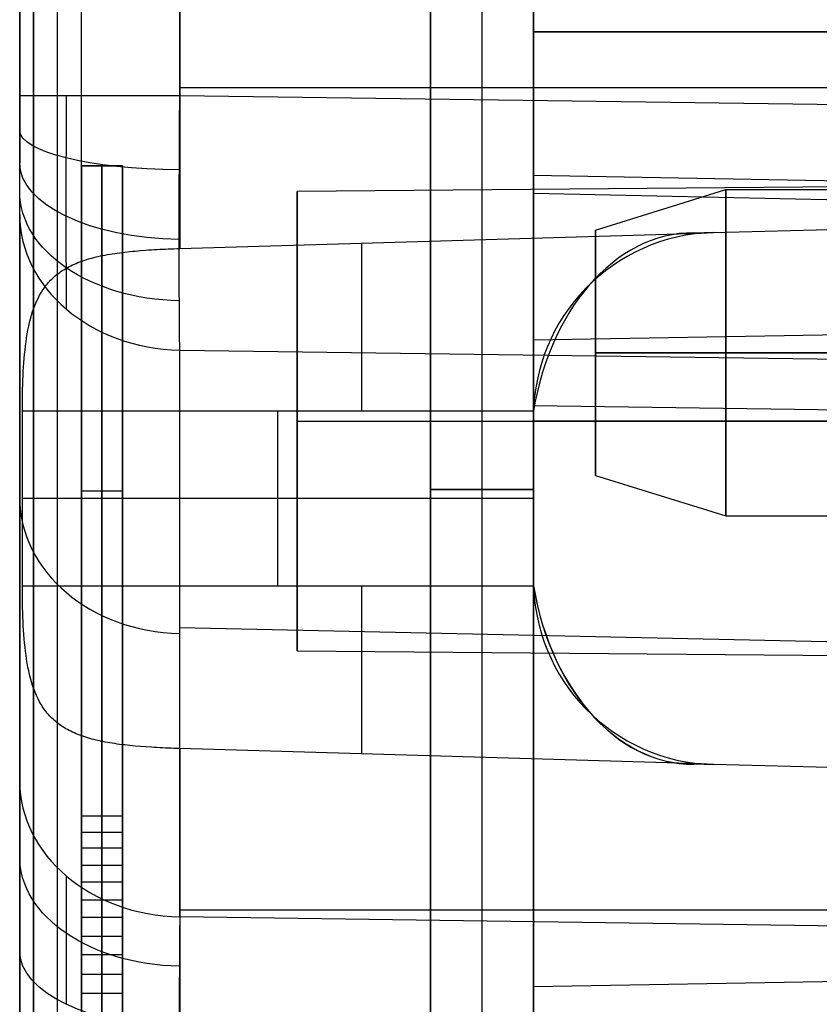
# Model space of a CAD drawing. Extents: x -8 to 8, y 0 to 107.
# Tile 242 of 256: x -8.42 to -4.52, y 88.61 to 93.4. Entities that reach past the tile are written whole.
import ezdxf

# ---------------------------------------------------------------- set-up
doc = ezdxf.new("R2010")
doc.units = 0
doc.layers.add('COUPLER_CASE', color=7, linetype='CONTINUOUS')
doc.layers.add('COUPLER_PCB', color=7, linetype='CONTINUOUS')

msp = doc.modelspace()

# ---------------------------------------------------------------- linework, layer by layer
at = {"layer": 'COUPLER_CASE', "color": 254}
for p, q in [((-8.1153, 54.6359, 115.0777), (-8.1153, 106.2242, 115.0777)), ((-8.2319, 54.6396, 115.2795), (-8.2319, 106.125, 115.2795)), ((-8.4153, 54.6433, 115.7314), (-8.4153, 105.8395, 115.7313)), ((-8.3484, 105.8395, 115.4813), (-8.3484, 54.6433, 115.4813)), ((-8.4153, 105.6622, 6.7207), (-8.4153, 93.0294, 6.7207)), ((-8.4153, 42.8092, 139.111), (-8.4153, 100.3033, 139.111)), ((-8.1153, 29.3112, 71.529), (-8.1153, 100.2962, 71.529)), ((-5.9153, 39.6137, 75.5394), (-5.9153, 97.853, 75.5394)), ((-6.1653, 86.6202, 131.5882), (-6.1653, 95.6071, 131.5882)), ((-6.1653, 86.6202, 120.6013), (-6.1653, 95.6071, 120.6013)), ((-6.1653, 86.6202, 52.9882), (-6.1653, 95.6071, 52.9882)), ((-6.1653, 86.6202, 27.6013), (-6.1653, 95.6071, 27.6013)), ((-5.9153, 95.6137, 52.9947), (-5.9153, 86.6137, 52.9947)), ((-5.9153, 86.6137, 27.5947), (-5.9153, 95.6137, 27.5947)), ((-5.9153, 95.6137, 131.5947), (-5.9153, 86.6137, 131.5947)), ((-5.9153, 86.6137, 120.5947), (-5.9153, 95.6137, 120.5947)), ((-6.4153, 95.6006, 131.5816), (-6.4153, 86.6268, 131.5816)), ((-6.4153, 95.6006, 120.6078), (-6.4153, 86.6268, 120.6078)), ((-6.4153, 95.6006, 52.9816), (-6.4153, 86.6268, 52.9816)), ((-6.4153, 86.6268, 27.6078), (-6.4153, 95.6006, 27.6078)), ((-6.4153, 95.6006, 126.0947), (-6.4153, 86.6268, 126.0947)), ((-6.4153, 95.6006, 40.2947), (-6.4153, 86.6268, 40.2947)), ((-5.9153, 91.4645, 137.4549), (-5.9153, 94.6752, 137.4549)), ((-7.6363, 93.0294, 5.921), (-7.6363, 94.5597, 5.921)), ((-5.9153, 92.6406, 21.8282), (-5.9153, 94.0406, 21.8282)), ((-7.6363, 93.8535, 139.9107), (-7.6363, 92.2862, 139.9107)), ((-5.9153, 93.5339, 8.3768), (-5.9153, 91.5209, 11.32)), ((-5.9153, 93.3406, 21.1282), (-1.3153, 93.3406, 21.048)), ((-1.3153, 93.3406, 20.4085), (-5.9153, 93.3406, 20.3282)), ((-1.3153, 93.3406, 23.248), (-5.9153, 93.3406, 23.3282)), ((-5.9153, 93.3406, 22.5282), (-1.3153, 93.3406, 22.6085)), ((-5.9153, 93.3406, 22.5282), (-5.9153, 93.3406, 21.1282)), ((-7.6363, 93.0698, 139.9107), (-0.0703, 93.0698, 140.1088)), ((-5.9153, 93.0698, 137.4549), (1.4297, 93.0698, 137.6473)), ((-8.4153, 93.0294, 6.7207), (-8.4153, 92.7029, 6.8015)), ((-8.1893, 92.4428, 6.3087), (-8.1884, 93.0294, 6.1625)), ((-0.0703, 92.9249, 5.7228), (-7.6363, 93.0294, 5.921)), ((-8.4153, 92.4518, 7.0254), (-8.4153, 92.7029, 6.8015)), ((-8.1153, 75.7216, 76.4698), (-8.1153, 92.6889, 76.4698)), ((-8.1153, 92.6889, 76.4698), (-8.1153, 92.6889, 76.8432)), ((-8.1153, 92.6889, 76.8432), (-8.1153, 89.5252, 76.8432)), ((-7.9153, 92.6889, 76.8432), (-8.1153, 92.6889, 76.8432)), ((-7.9153, 92.6889, 76.4698), (-8.1153, 92.6889, 76.4698)), ((-8.1153, 92.6889, 76.6565), (-7.9153, 92.6889, 76.6565)), ((-8.0153, 92.6889, 76.8432), (-8.0153, 89.5252, 76.8432)), ((-8.0153, 92.6889, 76.8432), (-8.0153, 92.6889, 76.4698)), ((-8.0153, 75.7216, 76.4698), (-8.0153, 92.6889, 76.4698)), ((-7.9153, 89.5252, 76.8432), (-7.9153, 92.6889, 76.8432)), ((-7.9153, 92.6889, 76.8432), (-7.9153, 92.6889, 76.4698)), ((-7.9153, 92.6889, 76.4698), (-7.9153, 75.7216, 76.4698)), ((1.9347, 92.6415, 110.5517), (-7.0653, 92.5629, 110.5517)), ((1.9347, 92.6415, 66.5012), (-7.0653, 92.5629, 66.5012)), ((-1.3153, 92.5603, 21.8282), (-5.9153, 92.6406, 21.8282)), ((-7.0653, 92.5629, 66.5012), (-7.0653, 90.3287, 66.5012)), ((-7.0653, 92.5629, 110.5517), (-7.0653, 90.3287, 110.5517)), ((-5.9153, 92.5561, 9.8065), (1.4297, 92.3973, 9.6979)), ((-5.0389, 92.3642, 137.4779), (1.4297, 92.5336, 137.6473)), ((-5.0389, 92.3642, 139.9787), (-0.0703, 92.4943, 140.1088)), ((-5.0389, 92.3642, 138.7934), (-0.0703, 92.4943, 138.7934)), ((-8.4153, 92.4518, 7.0254), (-8.4153, 89.6945, 11.057)), ((-8.1884, 91.991, 6.7103), (-8.1893, 92.4428, 6.3087)), ((-7.6363, 92.2862, 139.9107), (-5.0992, 92.3606, 139.9772)), ((-5.0992, 92.3606, 139.9772), (-5.0389, 92.3642, 139.9787)), ((-5.0389, 92.3642, 137.4779), (-5.0389, 92.3642, 139.9787)), ((-8.0218, 92.2499, 139.8), (-8.0107, 92.2522, 139.8064)), ((-8.0107, 92.2522, 139.8064), (-7.9995, 92.2544, 139.8127)), ((-7.9995, 92.2544, 139.8127), (-7.9881, 92.2565, 139.8188)), ((-7.9881, 92.2565, 139.8188), (-7.9766, 92.2585, 139.8248)), ((-7.9766, 92.2585, 139.8248), (-7.9649, 92.2604, 139.8306)), ((-7.9649, 92.2604, 139.8306), (-7.9531, 92.2622, 139.8362)), ((-7.9531, 92.2622, 139.8362), (-7.9411, 92.2639, 139.8416)), ((-7.9411, 92.2639, 139.8416), (-7.929, 92.2655, 139.8469)), ((-7.929, 92.2655, 139.8469), (-7.9168, 92.2671, 139.852)), ((-7.9168, 92.2671, 139.852), (-7.9044, 92.2686, 139.8569)), ((-7.9044, 92.2686, 139.8569), (-7.8793, 92.2713, 139.8661)), ((-7.8793, 92.2713, 139.8661), (-7.8666, 92.2726, 139.8704)), ((-7.8666, 92.2726, 139.8704), (-7.8538, 92.2738, 139.8746)), ((-7.8538, 92.2738, 139.8746), (-7.8278, 92.2761, 139.8822)), ((-7.8278, 92.2761, 139.8822), (-7.8014, 92.2781, 139.889)), ((-7.8014, 92.2781, 139.889), (-7.7881, 92.279, 139.8921)), ((-7.7881, 92.279, 139.8921), (-7.7747, 92.2799, 139.8949)), ((-7.7747, 92.2799, 139.8949), (-7.7612, 92.2807, 139.8975)), ((-7.7612, 92.2807, 139.8975), (-7.7476, 92.2815, 139.8999)), ((-7.7476, 92.2815, 139.8999), (-7.7339, 92.2823, 139.9021)), ((-7.7339, 92.2823, 139.9021), (-7.7202, 92.283, 139.9041)), ((-7.7202, 92.283, 139.9041), (-7.7063, 92.2836, 139.9058)), ((-7.7063, 92.2836, 139.9058), (-7.6924, 92.2842, 139.9073)), ((-7.6924, 92.2842, 139.9073), (-7.6785, 92.2848, 139.9085)), ((-7.6785, 92.2848, 139.9085), (-7.6645, 92.2853, 139.9095)), ((-7.6645, 92.2853, 139.9095), (-7.6504, 92.2858, 139.9102)), ((-7.6504, 92.2858, 139.9102), (-7.6363, 92.2862, 139.9107)), ((-8.1663, 92.2023, 139.6905), (-8.1579, 92.2063, 139.6984)), ((-8.1579, 92.2063, 139.6984), (-8.1494, 92.2102, 139.7062)), ((-8.1494, 92.2102, 139.7062), (-8.1406, 92.214, 139.7139)), ((-8.1406, 92.214, 139.7139), (-8.1317, 92.2176, 139.7216)), ((-8.1317, 92.2176, 139.7216), (-8.1226, 92.2211, 139.7292)), ((-8.1226, 92.2211, 139.7292), (-8.1133, 92.2245, 139.7368)), ((-8.1133, 92.2245, 139.7368), (-8.1038, 92.2278, 139.7442)), ((-8.1038, 92.2278, 139.7442), (-8.0942, 92.231, 139.7516)), ((-8.0942, 92.231, 139.7516), (-8.0844, 92.234, 139.7588)), ((-8.0844, 92.234, 139.7588), (-8.0744, 92.2369, 139.766)), ((-8.0744, 92.2369, 139.766), (-8.0643, 92.2398, 139.773)), ((-8.0643, 92.2398, 139.773), (-8.0539, 92.2425, 139.78)), ((-8.0539, 92.2425, 139.78), (-8.0434, 92.2451, 139.7868)), ((-8.0434, 92.2451, 139.7868), (-8.0327, 92.2475, 139.7935)), ((-8.0327, 92.2475, 139.7935), (-8.0218, 92.2499, 139.8)), ((-8.2405, 92.1546, 139.61), (-8.2339, 92.16, 139.6181)), ((-8.2339, 92.16, 139.6181), (-8.2271, 92.1652, 139.6262)), ((-8.2271, 92.1652, 139.6262), (-8.2202, 92.1703, 139.6343)), ((-8.2202, 92.1703, 139.6343), (-8.213, 92.1753, 139.6425)), ((-8.213, 92.1753, 139.6425), (-8.2057, 92.1801, 139.6506)), ((-8.2057, 92.1801, 139.6506), (-8.1981, 92.1848, 139.6587)), ((-8.1981, 92.1848, 139.6587), (-8.1904, 92.1894, 139.6667)), ((-8.1904, 92.1894, 139.6667), (-8.1825, 92.1938, 139.6747)), ((-8.1825, 92.1938, 139.6747), (-8.1745, 92.1981, 139.6826)), ((-8.1745, 92.1981, 139.6826), (-8.1663, 92.2023, 139.6905)), ((-8.2916, 92.1006, 139.5384), (-8.2866, 92.1071, 139.5462)), ((-8.2866, 92.1071, 139.5462), (-8.2814, 92.1135, 139.5541)), ((-8.2814, 92.1135, 139.5541), (-8.2761, 92.1198, 139.562)), ((-8.2761, 92.1198, 139.562), (-8.2706, 92.1259, 139.5699)), ((-8.2706, 92.1259, 139.5699), (-8.265, 92.1319, 139.5779)), ((-8.265, 92.1319, 139.5779), (-8.2592, 92.1378, 139.5859)), ((-8.2592, 92.1378, 139.5859), (-8.2531, 92.1435, 139.5939)), ((-8.2531, 92.1435, 139.5939), (-8.2469, 92.1491, 139.6019)), ((-8.2469, 92.1491, 139.6019), (-8.2405, 92.1546, 139.61)), ((-8.3185, 92.0587, 139.4924), (-8.3143, 92.066, 139.4999)), ((-8.3143, 92.066, 139.4999), (-8.3101, 92.0732, 139.5075)), ((-8.3101, 92.0732, 139.5075), (-8.3057, 92.0803, 139.5151)), ((-8.3057, 92.0803, 139.5151), (-8.3011, 92.0872, 139.5228)), ((-8.3011, 92.0872, 139.5228), (-8.2964, 92.094, 139.5306)), ((-8.2964, 92.094, 139.5306), (-8.2916, 92.1006, 139.5384)), ((-8.3466, 91.9962, 139.4351), (-8.3403, 92.0125, 139.4489)), ((-8.3403, 92.0125, 139.4489), (-8.3336, 92.0284, 139.4631)), ((-8.3336, 92.0284, 139.4631), (-8.3263, 92.0438, 139.4776)), ((-8.3263, 92.0438, 139.4776), (-8.3185, 92.0587, 139.4924)), ((-8.3578, 91.9621, 139.4086), (-8.3524, 91.9794, 139.4217)), ((-8.3524, 91.9794, 139.4217), (-8.3466, 91.9962, 139.4351)), ((-8.3714, 91.9081, 139.3722), (-8.3673, 91.9264, 139.3839)), ((-8.3673, 91.9264, 139.3839), (-8.3628, 91.9444, 139.396)), ((-8.3628, 91.9444, 139.396), (-8.3578, 91.9621, 139.4086)), ((-1.3153, 91.9208, 21.8282), (-5.9153, 91.8406, 21.8282)), ((-8.3817, 91.8515, 139.3405), (-8.3786, 91.8707, 139.3505)), ((-8.3786, 91.8707, 139.3505), (-8.3752, 91.8895, 139.3611)), ((-8.3752, 91.8895, 139.3611), (-8.3714, 91.9081, 139.3722)), ((-8.3871, 91.8124, 139.3219), (-8.3845, 91.8322, 139.331)), ((-8.3845, 91.8322, 139.331), (-8.3817, 91.8515, 139.3405)), ((-8.3934, 91.7515, 139.2979), (-8.3916, 91.772, 139.3054)), ((-8.3916, 91.772, 139.3054), (-8.3895, 91.7923, 139.3133)), ((-8.3895, 91.7923, 139.3133), (-8.3871, 91.8124, 139.3219)), ((-7.6363, 89.0344, 10.6055), (-7.6363, 91.7917, 6.574)), ((-7.6363, 91.7917, 6.574), (-0.0703, 91.6872, 6.3758)), ((-8.3965, 91.7099, 139.2848), (-8.3951, 91.7308, 139.2911)), ((-8.3951, 91.7308, 139.2911), (-8.3934, 91.7515, 139.2979)), ((-8.3989, 91.6676, 139.274), (-8.3978, 91.6888, 139.2791)), ((-8.3978, 91.6888, 139.2791), (-8.3965, 91.7099, 139.2848)), ((-8.4005, 91.6248, 139.2656), (-8.3998, 91.6463, 139.2695)), ((-8.3998, 91.6463, 139.2695), (-8.3989, 91.6676, 139.274)), ((-8.4019, 91.5598, 139.2574), (-8.4016, 91.5816, 139.2595)), ((-8.4016, 91.5816, 139.2595), (-8.4011, 91.6032, 139.2623)), ((-8.4011, 91.6032, 139.2623), (-8.4005, 91.6248, 139.2656)), ((-8.4023, 91.5162, 139.255), (-8.4022, 91.538, 139.2559)), ((-8.4022, 91.538, 139.2559), (-8.4019, 91.5598, 139.2574)), ((-8.4023, 91.4943, 139.2547), (-8.4023, 91.5162, 139.255)), ((-8.4023, 90.6454, 139.2547), (-8.4023, 91.4943, 139.2547)), ((-5.9149, 91.4943, 139.1895), (-8.4023, 91.4943, 139.2547)), ((-7.1586, 90.6454, 139.2221), (-7.1586, 91.4943, 139.2221)), ((1.4297, 91.4195, 11.1277), (-5.9153, 91.5209, 11.32)), ((-7.0653, 91.4458, 111.6688), (1.9347, 91.4458, 111.7473)), ((-7.0653, 91.4458, 67.6183), (1.9347, 91.4458, 67.6969)), ((-7.0653, 91.4458, 67.6183), (-7.0653, 91.4458, 65.3841)), ((-7.0653, 91.4458, 65.3841), (1.9347, 91.4458, 65.3056)), ((-7.0653, 91.4458, 111.6688), (-7.0653, 91.4458, 109.4346)), ((-7.0653, 91.4458, 109.4346), (1.9347, 91.4458, 109.3561)), ((-5.9153, 91.4645, 139.1895), (-5.9153, 91.4645, 137.4549)), ((-5.9153, 90.6752, 139.1895), (-5.9153, 91.4645, 139.1895)), ((2.4347, 91.4458, 69.1055), (-5.9153, 91.4458, 69.2512)), ((2.4347, 91.4458, 113.1559), (-5.9153, 91.4458, 113.3017)), ((2.4347, 91.4458, 107.9474), (-5.9153, 91.4458, 107.8017)), ((2.4347, 91.4458, 63.897), (-5.9153, 91.4458, 63.7512)), ((-8.1153, 91.1071, 76.8432), (-7.9153, 91.1071, 76.8432)), ((-6.4153, 91.1137, 131.5816), (-5.9153, 91.1137, 131.5947)), ((-5.9153, 91.1137, 120.5947), (-6.4153, 91.1137, 120.6078)), ((-6.4153, 91.1137, 120.6078), (-6.4153, 91.1137, 131.5816)), ((-6.4153, 91.1137, 52.9816), (-5.9153, 91.1137, 52.9947)), ((-5.9153, 91.1137, 27.5947), (-6.4153, 91.1137, 27.6078)), ((-6.4153, 91.1137, 27.6078), (-6.4153, 91.1137, 52.9816)), ((-5.9153, 91.0698, 139.1895), (-8.4023, 91.0698, 139.2547)), ((-5.9153, 90.6752, 137.4549), (-5.9153, 90.6752, 139.1895)), ((-5.9153, 87.4645, 137.4549), (-5.9153, 90.6752, 137.4549)), ((-8.4023, 90.6454, 139.2547), (-5.9149, 90.6454, 139.1895)), ((-8.4023, 90.6235, 139.255), (-8.4023, 90.6454, 139.2547)), ((-8.4022, 90.6016, 139.2559), (-8.4023, 90.6235, 139.255)), ((-8.4019, 90.5798, 139.2574), (-8.4022, 90.6016, 139.2559)), ((-8.4016, 90.5581, 139.2595), (-8.4019, 90.5798, 139.2574)), ((-8.4011, 90.5364, 139.2623), (-8.4016, 90.5581, 139.2595)), ((-8.4005, 90.5148, 139.2656), (-8.4011, 90.5364, 139.2623)), ((-8.3998, 90.4933, 139.2695), (-8.4005, 90.5148, 139.2656)), ((-8.3989, 90.472, 139.2741), (-8.3998, 90.4933, 139.2695)), ((-8.3978, 90.4507, 139.2792), (-8.3989, 90.472, 139.2741)), ((-8.3965, 90.4297, 139.2849), (-8.3978, 90.4507, 139.2792)), ((-7.6363, 90.4425, 8.5466), (-0.0703, 90.279, 8.4348)), ((-8.3951, 90.4088, 139.2911), (-8.3965, 90.4297, 139.2849)), ((-8.3934, 90.3881, 139.298), (-8.3951, 90.4088, 139.2911)), ((-8.3916, 90.3676, 139.3054), (-8.3934, 90.3881, 139.298)), ((-8.3895, 90.3473, 139.3134), (-8.3916, 90.3676, 139.3054)), ((-8.3871, 90.3272, 139.3219), (-8.3895, 90.3473, 139.3134)), ((-8.3845, 90.3074, 139.331), (-8.3871, 90.3272, 139.3219)), ((-8.3817, 90.2881, 139.3405), (-8.3845, 90.3074, 139.331)), ((-8.3786, 90.269, 139.3505), (-8.3817, 90.2881, 139.3405)), ((-7.0653, 90.3287, 110.5517), (1.9347, 90.2502, 110.5517)), ((-7.0653, 90.3287, 66.5012), (1.9347, 90.2502, 66.5012)), ((-8.3752, 90.2502, 139.3611), (-8.3786, 90.269, 139.3505)), ((-8.3714, 90.2316, 139.3722), (-8.3752, 90.2502, 139.3611)), ((-8.3673, 90.2133, 139.3839), (-8.3714, 90.2316, 139.3722)), ((-8.3628, 90.1953, 139.396), (-8.3673, 90.2133, 139.3839)), ((-8.3578, 90.1776, 139.4086), (-8.3628, 90.1953, 139.396)), ((-8.3524, 90.1603, 139.4217), (-8.3578, 90.1776, 139.4086)), ((-8.3466, 90.1436, 139.4351), (-8.3524, 90.1603, 139.4217)), ((-8.3403, 90.1272, 139.4489), (-8.3466, 90.1436, 139.4351)), ((-8.3335, 90.1113, 139.4631), (-8.3403, 90.1272, 139.4489)), ((-8.3263, 90.0959, 139.4776), (-8.3335, 90.1113, 139.4631)), ((-8.3184, 90.0809, 139.4924), (-8.3263, 90.0959, 139.4776)), ((-8.3143, 90.0736, 139.4999), (-8.3184, 90.0809, 139.4924)), ((-8.3101, 90.0664, 139.5075), (-8.3143, 90.0736, 139.4999)), ((-8.3057, 90.0594, 139.5152), (-8.3101, 90.0664, 139.5075)), ((-8.3011, 90.0525, 139.5228), (-8.3057, 90.0594, 139.5152)), ((-8.2964, 90.0457, 139.5306), (-8.3011, 90.0525, 139.5228)), ((-8.2916, 90.039, 139.5384), (-8.2964, 90.0457, 139.5306)), ((-8.2865, 90.0325, 139.5463), (-8.2916, 90.039, 139.5384)), ((-8.2813, 90.026, 139.5542), (-8.2865, 90.0325, 139.5463)), ((-8.276, 90.0198, 139.5622), (-8.2813, 90.026, 139.5542)), ((-8.2705, 90.0136, 139.5701), (-8.276, 90.0198, 139.5622)), ((-8.2648, 90.0076, 139.5781), (-8.2705, 90.0136, 139.5701)), ((-8.2589, 90.0017, 139.5862), (-8.2648, 90.0076, 139.5781)), ((-8.2529, 89.996, 139.5942), (-8.2589, 90.0017, 139.5862)), ((-8.2467, 89.9903, 139.6023), (-8.2529, 89.996, 139.5942)), ((-8.2403, 89.9849, 139.6104), (-8.2467, 89.9903, 139.6023)), ((-8.2337, 89.9795, 139.6184), (-8.2403, 89.9849, 139.6104)), ((-8.2269, 89.9743, 139.6265), (-8.2337, 89.9795, 139.6184)), ((-8.22, 89.9692, 139.6346), (-8.2269, 89.9743, 139.6265)), ((-8.2128, 89.9643, 139.6426), (-8.22, 89.9692, 139.6346)), ((-8.2055, 89.9595, 139.6507), (-8.2128, 89.9643, 139.6426)), ((-8.198, 89.9548, 139.6587), (-8.2055, 89.9595, 139.6507)), ((-8.1904, 89.9503, 139.6667), (-8.198, 89.9548, 139.6587)), ((-8.1825, 89.9459, 139.6747), (-8.1904, 89.9503, 139.6667)), ((-8.1745, 89.9416, 139.6826), (-8.1825, 89.9459, 139.6747)), ((-8.1663, 89.9375, 139.6905), (-8.1745, 89.9416, 139.6826)), ((-8.158, 89.9334, 139.6983), (-8.1663, 89.9375, 139.6905)), ((-8.1494, 89.9295, 139.7061), (-8.158, 89.9334, 139.6983)), ((-8.1407, 89.9258, 139.7138), (-8.1494, 89.9295, 139.7061)), ((-8.1317, 89.9221, 139.7215), (-8.1407, 89.9258, 139.7138)), ((-8.1227, 89.9186, 139.7291), (-8.1317, 89.9221, 139.7215)), ((-8.1134, 89.9152, 139.7366), (-8.1227, 89.9186, 139.7291)), ((-8.1039, 89.9119, 139.7441), (-8.1134, 89.9152, 139.7366)), ((-8.0943, 89.9088, 139.7514), (-8.1039, 89.9119, 139.7441)), ((-8.0845, 89.9057, 139.7587), (-8.0943, 89.9088, 139.7514)), ((-8.0745, 89.9028, 139.7659), (-8.0845, 89.9057, 139.7587)), ((-8.0643, 89.9, 139.7729), (-8.0745, 89.9028, 139.7659)), ((-8.054, 89.8972, 139.7799), (-8.0643, 89.9, 139.7729)), ((-8.0434, 89.8946, 139.7867), (-8.054, 89.8972, 139.7799)), ((-8.0327, 89.8921, 139.7934), (-8.0434, 89.8946, 139.7867)), ((-8.0218, 89.8898, 139.8), (-8.0327, 89.8921, 139.7934)), ((-8.0107, 89.8875, 139.8064), (-8.0218, 89.8898, 139.8)), ((-7.9995, 89.8853, 139.8127), (-8.0107, 89.8875, 139.8064)), ((-7.9881, 89.8832, 139.8188), (-7.9995, 89.8853, 139.8127)), ((-7.9765, 89.8812, 139.8248), (-7.9881, 89.8832, 139.8188)), ((-7.9648, 89.8793, 139.8306), (-7.9765, 89.8812, 139.8248)), ((-7.953, 89.8775, 139.8362), (-7.9648, 89.8793, 139.8306)), ((-7.941, 89.8758, 139.8417), (-7.953, 89.8775, 139.8362)), ((-7.9289, 89.8741, 139.8469), (-7.941, 89.8758, 139.8417)), ((-7.9167, 89.8726, 139.852), (-7.9289, 89.8741, 139.8469)), ((-7.9043, 89.8711, 139.8569), (-7.9167, 89.8726, 139.852)), ((-7.8792, 89.8683, 139.8662), (-7.9043, 89.8711, 139.8569)), ((-7.8537, 89.8659, 139.8746), (-7.8792, 89.8683, 139.8662)), ((-7.8277, 89.8636, 139.8822), (-7.8537, 89.8659, 139.8746)), ((-7.8013, 89.8616, 139.889), (-7.8277, 89.8636, 139.8822)), ((-7.7746, 89.8598, 139.8949), (-7.8013, 89.8616, 139.889)), ((-7.7611, 89.8589, 139.8976), (-7.7746, 89.8598, 139.8949)), ((-7.7475, 89.8582, 139.9), (-7.7611, 89.8589, 139.8976)), ((-7.7338, 89.8574, 139.9021), (-7.7475, 89.8582, 139.9)), ((-7.7201, 89.8567, 139.9041), (-7.7338, 89.8574, 139.9021)), ((-7.7063, 89.8561, 139.9058), (-7.7201, 89.8567, 139.9041)), ((-7.6924, 89.8555, 139.9073), (-7.7063, 89.8561, 139.9058)), ((-7.6785, 89.8549, 139.9085), (-7.6924, 89.8555, 139.9073)), ((-7.6645, 89.8544, 139.9095), (-7.6785, 89.8549, 139.9085)), ((-7.6504, 89.8539, 139.9102), (-7.6645, 89.8544, 139.9095)), ((-7.6363, 89.8535, 139.9107), (-7.6504, 89.8539, 139.9102)), ((-5.0992, 89.7791, 139.9772), (-7.6363, 89.8535, 139.9107)), ((-7.6363, 89.8535, 139.9107), (-7.6363, 88.2862, 139.9107)), ((-5.0389, 89.7755, 139.9787), (-5.0992, 89.7791, 139.9772)), ((1.4297, 89.6061, 137.6473), (-5.0389, 89.7755, 137.4779)), ((-0.0703, 89.6454, 140.1088), (-5.0389, 89.7755, 139.9787)), ((-5.0389, 89.7755, 139.9787), (-5.0389, 89.7755, 137.4779)), ((-0.0703, 89.6454, 138.7934), (-5.0389, 89.7755, 138.7934)), ((-8.1153, 89.5252, 76.8432), (-8.1153, 89.3693, 76.8811)), ((-7.9153, 89.5252, 76.8432), (-8.1153, 89.5252, 76.8432)), ((-8.0153, 89.5252, 76.8432), (-8.0153, 89.3693, 76.8811)), ((-7.9153, 89.3693, 76.8811), (-7.9153, 89.5252, 76.8432)), ((-8.1153, 89.4473, 76.8622), (-7.9153, 89.4473, 76.8622)), ((-8.1153, 89.3693, 76.8811), (-8.1153, 89.2044, 76.9253)), ((-7.9153, 89.3693, 76.8811), (-8.1153, 89.3693, 76.8811)), ((-8.0153, 89.3693, 76.8811), (-8.0153, 89.2044, 76.9253)), ((-7.9153, 89.2044, 76.9253), (-7.9153, 89.3693, 76.8811)), ((-8.1153, 89.2868, 76.9032), (-7.9153, 89.2868, 76.9032)), ((-8.1153, 89.2044, 76.9253), (-8.1153, 89.0311, 76.9764)), ((-7.9153, 89.2044, 76.9253), (-8.1153, 89.2044, 76.9253)), ((-8.0153, 89.2044, 76.9253), (-8.0153, 89.0311, 76.9764)), ((-7.9153, 89.0311, 76.9764), (-7.9153, 89.2044, 76.9253)), ((-8.1153, 89.1177, 76.9509), (-7.9153, 89.1177, 76.9509)), ((-7.6363, 89.0698, 139.9107), (-0.0703, 89.0698, 140.1088)), ((-5.9153, 89.0698, 137.4549), (1.4297, 89.0698, 137.6473)), ((-8.1153, 89.0311, 76.9764), (-8.1153, 88.85, 77.0349)), ((-7.9153, 89.0311, 76.9764), (-8.1153, 89.0311, 76.9764)), ((-8.0153, 89.0311, 76.9764), (-8.0153, 88.85, 77.0349)), ((-7.9153, 88.85, 77.0349), (-7.9153, 89.0311, 76.9764)), ((-0.0703, 88.9298, 10.4074), (-7.6363, 89.0344, 10.6055)), ((-8.1153, 88.9406, 77.0057), (-7.9153, 88.9406, 77.0057)), ((-8.1153, 88.85, 77.0349), (-8.1153, 88.6617, 77.1014)), ((-7.9153, 88.85, 77.0349), (-8.1153, 88.85, 77.0349)), ((-8.0153, 88.85, 77.0349), (-8.0153, 88.6617, 77.1014)), ((-7.9153, 88.6617, 77.1014), (-7.9153, 88.85, 77.0349)), ((-5.9153, 88.6958, 66.5012), (2.4347, 88.8416, 66.5012)), ((-5.9153, 88.6958, 110.5517), (2.4347, 88.8416, 110.5517)), ((-8.1153, 88.7558, 77.0681), (-7.9153, 88.7558, 77.0681)), ((-8.1153, 88.6617, 77.1014), (-8.1153, 88.4666, 77.1763)), ((-7.9153, 88.6617, 77.1014), (-8.1153, 88.6617, 77.1014)), ((-8.0153, 88.6617, 77.1014), (-8.0153, 88.4666, 77.1763)), ((-7.9153, 88.4666, 77.1763), (-7.9153, 88.6617, 77.1014))]:
    msp.add_line(p, q, dxfattribs=at)
at = {"layer": 'COUPLER_CASE', "color": 254, "extrusion": (1, -3.81247e-12, -7.08906e-12)}
msp.add_arc((178.6829, 326.8633, -8.1153), 307.8834, 241.730903, 256.481603, dxfattribs=at)
at = {"layer": 'COUPLER_CASE', "color": 254, "extrusion": (1, 0, 0)}
for centre, radius, start, end in [((178.6829, 326.8633, -8.2319), 308.0851, 241.730293, 256.48012), ((91.4943, 140.0365, -6.7508), 0.8251, 270, 352.8586), ((90.6454, 140.0365, -6.7508), 0.8251, 187.1414, 270)]:
    msp.add_arc(centre, radius, start, end, dxfattribs=at)
at = {"layer": 'COUPLER_CASE', "color": 254, "extrusion": (1, -1.80646e-15, -5.99185e-16)}
msp.add_arc((178.6829, 326.8633, -8.3484), 308.2869, 241.72969, 256.443768, dxfattribs=at)
at = {"layer": 'COUPLER_CASE', "color": 254, "extrusion": (1, 3.21106e-11, -1.22682e-11)}
msp.add_arc((178.6825, 326.8615, -8.4153), 308.535, 241.7281, 256.443752, dxfattribs=at)
at = {"layer": 'COUPLER_CASE', "color": 254, "extrusion": (1, -7.9566e-16, 1.50002e-31)}
msp.add_arc((93.3406, 21.8282, -5.9153), 1.5, 180, 360, dxfattribs=at)
at = {"layer": 'COUPLER_CASE', "color": 254, "extrusion": (1, -1.9799e-15, 6.02602e-31)}
msp.add_arc((93.3406, 21.8282, -5.9153), 1.5, 360, 180, dxfattribs=at)
at = {"layer": 'COUPLER_CASE', "color": 254, "extrusion": (1, -1.38778e-15, 0)}
for centre, radius, start, end in [((91.4458, 66.5012, -5.9153), 2.75, 0, 180), ((91.4458, 110.5517, -5.9153), 2.75, 0, 180), ((91.4458, 110.5517, -5.9153), 2.75, 180, 0), ((91.4458, 66.5012, -5.9153), 2.75, 180, 0), ((91.4458, 110.5517, -7.0653), 1.1171, 0, 180), ((91.4458, 66.5012, -7.0653), 1.1171, 0, 180), ((91.4458, 66.5012, -7.0653), 1.1171, 180, 0), ((91.4458, 110.5517, -7.0653), 1.1171, 180, 0)]:
    msp.add_arc(centre, radius, start, end, dxfattribs=at)
at = {"layer": 'COUPLER_CASE', "color": 254, "extrusion": (1, -1.38778e-15, -1.17959e-31)}
msp.add_arc((93.3406, 21.8282, -5.9153), 0.7, 180, 360, dxfattribs=at)
at = {"layer": 'COUPLER_CASE', "color": 254, "extrusion": (1, -1.38778e-15, 3.74267e-32)}
msp.add_arc((93.3406, 21.8282, -5.9153), 0.7, 360, 180, dxfattribs=at)
at = {"layer": 'COUPLER_CASE', "color": 254, "extrusion": (1.91392e-14, 1, -2.98303e-16)}
msp.add_arc((7.6153, 6.7207, 93.0294), 0.8, 271.5, 360, dxfattribs=at)
at = {"layer": 'COUPLER_CASE', "color": 254, "extrusion": (0.999875, -0.007364, -0.013958)}
for centre, start, end in [((92.9722, 7.3095, -8.4031), 242.2323, 269.9386), ((92.9746, 7.3082, -8.4031), 214.4248, 242.131)]:
    msp.add_arc(centre, 1.5052, start, end, dxfattribs=at)
at = {"layer": 'COUPLER_CASE', "color": 254, "extrusion": (-5.34246e-06, 0.970686, -0.240352)}
msp.add_arc((7.6149, 28.8631, 88.5188), 0.8, 271.6431, 359.9915, dxfattribs=at)
at = {"layer": 'COUPLER_CASE', "color": 254, "extrusion": (1.59778e-14, 0.884456, -0.466624)}
msp.add_arc((7.6153, 49.273, 78.8178), 0.8, 271.6959, 360, dxfattribs=at)
at = {"layer": 'COUPLER_CASE', "color": 254, "extrusion": (5.34246e-06, 0.746366, -0.665536)}
msp.add_arc((7.6161, 66.7531, 64.4954), 0.8, 271.6427, 359.9912, dxfattribs=at)
at = {"layer": 'COUPLER_CASE', "color": 254, "extrusion": (3.93236e-14, -0.564524, 0.825416)}
msp.add_arc((-7.6153, 80.2772, -46.3924), 0.8, 180, 268.5, dxfattribs=at)
at = {"layer": 'COUPLER_CASE', "color": 254, "extrusion": (-0.026177, 7.64627e-14, 0.999657)}
msp.add_arc((-91.4643, -1.415, 137.5627), 0.9001, 181.4898, 269.9905, dxfattribs=at)
at = {"layer": 'COUPLER_CASE', "color": 254}
for centre, start, end in [((-5.0153, 91.4645, 138.7168), 91.5, 180), ((-5.0153, 90.6752, 138.7168), 180, 268.5)]:
    msp.add_arc(centre, 0.9, start, end, dxfattribs=at)
at = {"layer": 'COUPLER_CASE', "color": 254, "extrusion": (-0.703989, 0.01729, 0.71)}
msp.add_arc((-91.1096, 93.3022, 104.5705), 1.0986, 177.8896, 258.8827, dxfattribs=at)
at = {"layer": 'COUPLER_CASE', "color": 254, "extrusion": (1, 3.99406e-15, 1.05381e-14)}
msp.add_arc((86.9828, 8.2165, -5.9153), 5.4979, 34.3679, 90.0014, dxfattribs=at)
at = {"layer": 'COUPLER_CASE', "color": 254, "extrusion": (0.026177, 1.25882e-11, 0.999657)}
msp.add_arc((91.4645, 8.6572, 138.987), 0.8997, 88.102, 90, dxfattribs=at)
at = {"layer": 'COUPLER_CASE', "color": 254, "extrusion": (0, -0.564524, 0.825416)}
msp.add_arc((-7.6153, 80.2772, -43.9502), 0.8, 180, 268.5, dxfattribs=at)
at = {"layer": 'COUPLER_CASE', "color": 254, "extrusion": (-0.026177, 3.27226e-14, 0.999657)}
msp.add_arc((-90.6754, -1.415, 137.5627), 0.9001, 270.0095, 358.5102, dxfattribs=at)
at = {"layer": 'COUPLER_CASE', "color": 254, "extrusion": (0.026177, -4.98059e-12, 0.999657)}
msp.add_arc((90.6752, 8.6572, 138.987), 0.8997, 90, 91.898, dxfattribs=at)
at = {"layer": 'COUPLER_CASE', "color": 254, "extrusion": (-0.703964, -0.017242, 0.710027)}
msp.add_arc((-90.977, 96.4708, 101.4292), 1.1006, 281.2072, 2.0259, dxfattribs=at)
at = {"layer": 'COUPLER_CASE', "color": 254, "extrusion": (-0.703934, -0.017186, 0.710057)}
msp.add_arc((-90.9794, 96.4634, 101.4384), 1.1031, 281.3229, 1.9166, dxfattribs=at)
at = {"layer": 'COUPLER_CASE', "color": 254, "extrusion": (1, 4.78196e-14, 6.32862e-14)}
msp.add_arc((87.7967, 9.7591, -8.4153), 2.2992, 34.3684, 62.1841, dxfattribs=at)
at = {"layer": 'COUPLER_CASE', "color": 254, "extrusion": (4.81972e-15, -0.564524, 0.825416)}
msp.add_arc((-7.6153, 80.2772, -41.5081), 0.8, 180, 268.5, dxfattribs=at)
at = {"layer": 'COUPLER_CASE', "color": 254, "extrusion": (-9.5684e-06, 0.746356, -0.665546)}
msp.add_arc((7.6143, 68.0155, 59.0325), 0.7999, 271.6417, 0.0169, dxfattribs=at)
at = {"layer": 'COUPLER_CASE', "color": 254, "extrusion": (0.999989, 0.002205, 0.004175)}
msp.add_arc((87.8139, 9.7948, -7.9468), 1.7402, 34.2917, 62.1294, dxfattribs=at)
at = {"layer": 'COUPLER_CASE', "color": 254, "extrusion": (0.999876, 0.007357, 0.013945)}
msp.add_arc((87.8471, 9.8521, -6.8324), 1.5041, 34.4009, 62.1299, dxfattribs=at)
at = {"layer": 'COUPLER_CASE', "color": 254, "extrusion": (3.80162e-15, 0.884456, -0.466624)}
msp.add_arc((7.6153, 51.8987, 73.0985), 0.8, 271.6959, 360, dxfattribs=at)
at = {"layer": 'COUPLER_CASE', "color": 254, "extrusion": (1, 1.26681e-14, 5.11627e-14)}
msp.add_arc((87.7967, 9.7591, -8.4153), 2.2992, 62.1852, 90.0008, dxfattribs=at)
at = {"layer": 'COUPLER_PCB', "color": 9}
for p, q in [((-5.613, 92.3756, 128.3031), (-4.978, 92.5725, 128.3031)), ((-4.978, 92.5725, 128.3031), (-2.438, 92.5725, 128.3031)), ((-5.613, 91.1818, 128.3031), (-5.613, 92.3756, 128.3031)), ((-5.613, 91.7787, 128.9), (-4.978, 91.7787, 129.0969)), ((-4.978, 91.7787, 127.5094), (-5.613, 91.7787, 127.7062)), ((-5.613, 91.7787, 127.7062), (-5.613, 91.7787, 128.9)), ((-4.978, 91.7787, 129.0969), (-2.438, 91.7787, 129.0969)), ((-2.438, 91.7787, 127.5094), (-4.978, 91.7787, 127.5094)), ((-5.613, 91.1818, 128.3031), (-4.978, 90.985, 128.3031)), ((-4.978, 90.985, 128.3031), (-2.438, 90.985, 128.3031))]:
    msp.add_line(p, q, dxfattribs=at)
at = {"layer": 'COUPLER_PCB', "color": 9, "extrusion": (1, 7.79821e-15, -4.37114e-08)}
for centre, radius, start, end in [((91.7787, 128.3031, -4.978), 0.7938, 270, 90), ((91.7787, 128.3031, -5.613), 0.5969, 270, 90), ((91.7787, 128.3031, -5.613), 0.5969, 90, 270), ((91.7787, 128.3031, -4.978), 0.7938, 90, 270)]:
    msp.add_arc(centre, radius, start, end, dxfattribs=at)

doc.saveas('drawing.dxf')
